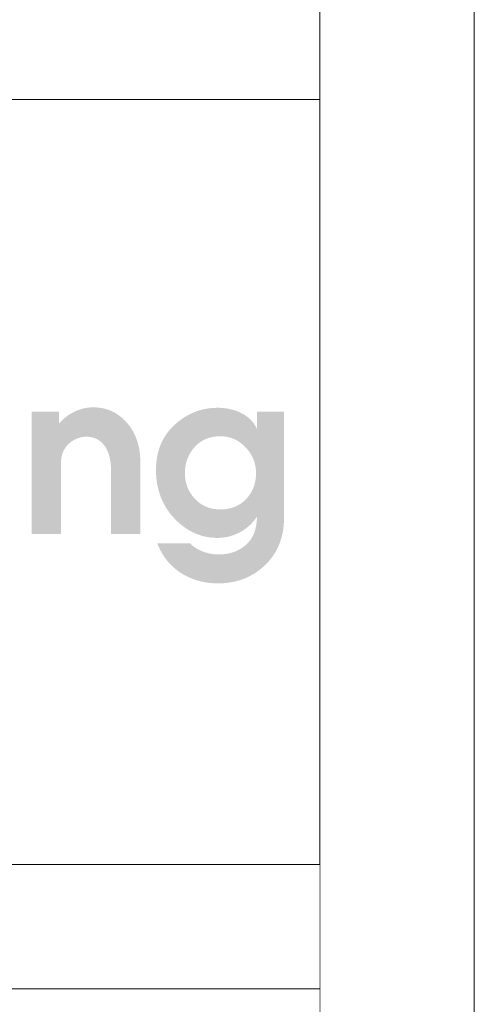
# Model space of a CAD drawing. Header units: millimetres. Extents: x 8949 to 18258, y -1077 to 30686.
# Tile 50 of 89: x 15369 to 15442, y 15353 to 15512. Entities that reach past the tile are written whole.
import ezdxf

# ---------------------------------------------------------------- set-up
doc = ezdxf.new("R2010")
doc.units = ezdxf.units.MM
doc.set_wipeout_variables(frame=1)
for name, color, linetype, lineweight in [('0A_OCIEPLENIE', 30, 'Continuous', 9), ('0A_TABELKA', 7, 'Continuous', 0), ('0Z_OPISY', 7, 'Continuous', 9)]:
    doc.layers.add(name, color=color, linetype=linetype, lineweight=lineweight)

# ---------------------------------------------------------------- blocks, each defined once
blk = doc.blocks.new('G$C46E6ED60')
at = {"true_color": 0x142354}
blk.add_hatch(color=179, dxfattribs=at).paths.add_polyline_path([(936.1, 64.16), (952.39, 64.16), (952.39, 56.88), (952.76, 57.28), (953.13, 57.68), (953.5, 58.06), (953.88, 58.44), (954.25, 58.81), (954.64, 59.17), (955.02, 59.53), (955.41, 59.87), (955.8, 60.21), (956.2, 60.53), (956.59, 60.85), (957, 61.16), (957.4, 61.47), (957.81, 61.76), (958.22, 62.04), (958.63, 62.32), (959.05, 62.59), (959.47, 62.85), (959.89, 63.1), (960.32, 63.34), (960.75, 63.58), (961.19, 63.8), (961.62, 64.02), (962.06, 64.23), (962.5, 64.43), (962.95, 64.62), (963.39, 64.8), (963.84, 64.98), (964.29, 65.14), (964.73, 65.3), (965.18, 65.45), (965.64, 65.59), (966.09, 65.72), (966.54, 65.85), (967, 65.96), (967.46, 66.07), (967.92, 66.17), (968.38, 66.25), (968.84, 66.33), (969.3, 66.41), (969.77, 66.47), (970.23, 66.53), (970.7, 66.57), (971.17, 66.61), (971.64, 66.64), (972.11, 66.66), (972.58, 66.67), (973.06, 66.68), (974.02, 66.66), (974.98, 66.62), (975.91, 66.54), (976.84, 66.44), (977.75, 66.3), (978.65, 66.14), (979.54, 65.95), (980.41, 65.72), (981.28, 65.47), (982.12, 65.18), (982.96, 64.87), (983.78, 64.52), (984.59, 64.15), (985.39, 63.75), (986.18, 63.31), (986.95, 62.85), (987.71, 62.36), (988.45, 61.83), (989.19, 61.28), (989.91, 60.7), (990.61, 60.08), (991.31, 59.44), (991.99, 58.77), (992.66, 58.06), (993.36, 57.28), (994.04, 56.48), (994.68, 55.66), (995.29, 54.82), (995.87, 53.95), (996.43, 53.07), (996.95, 52.17), (997.44, 51.25), (997.9, 50.31), (998.34, 49.35), (998.74, 48.37), (999.11, 47.37), (999.46, 46.35), (999.77, 45.31), (1000.06, 44.25), (1000.31, 43.17), (1000.53, 42.07), (1000.73, 40.95), (1000.89, 39.82), (1001.03, 38.66), (1001.13, 37.48), (1001.21, 36.28), (1001.25, 35.06), (1001.27, 33.83), (1001.27, -9.36), (983.65, -9.36), (983.65, 29.19), (983.64, 30.01), (983.61, 30.82), (983.58, 31.6), (983.52, 32.38), (983.45, 33.13), (983.36, 33.87), (983.26, 34.59), (983.15, 35.3), (983.01, 35.99), (982.86, 36.67), (982.7, 37.32), (982.52, 37.97), (982.33, 38.59), (982.12, 39.2), (981.89, 39.8), (981.65, 40.38), (981.39, 40.94), (981.12, 41.48), (980.83, 42.01), (980.52, 42.53), (980.2, 43.03), (979.87, 43.51), (979.52, 43.97), (979.15, 44.42), (978.82, 44.8), (978.47, 45.16), (978.12, 45.51), (977.76, 45.84), (977.4, 46.15), (977.02, 46.45), (976.64, 46.73), (976.25, 47), (975.85, 47.25), (975.45, 47.48), (975.03, 47.7), (974.61, 47.9), (974.18, 48.08), (973.75, 48.25), (973.3, 48.41), (972.85, 48.54), (972.39, 48.66), (971.92, 48.77), (971.45, 48.86), (970.96, 48.93), (970.47, 48.99), (969.97, 49.03), (969.46, 49.05), (968.95, 49.06), (968.44, 49.05), (967.94, 49.03), (967.45, 48.99), (966.96, 48.94), (966.48, 48.87), (966, 48.79), (965.53, 48.69), (965.06, 48.58), (964.59, 48.45), (964.14, 48.31), (963.68, 48.15), (963.24, 47.98), (962.79, 47.8), (962.36, 47.59), (961.93, 47.38), (961.5, 47.15), (961.08, 46.9), (960.66, 46.64), (960.25, 46.36), (959.85, 46.07), (959.45, 45.76), (959.06, 45.44), (958.67, 45.11), (958.28, 44.75), (957.91, 44.39), (957.55, 44.02), (957.21, 43.64), (956.89, 43.25), (956.58, 42.85), (956.28, 42.44), (956.01, 42.02), (955.74, 41.6), (955.5, 41.16), (955.27, 40.72), (955.05, 40.27), (954.86, 39.8), (954.67, 39.33), (954.51, 38.85), (954.35, 38.37), (954.22, 37.87), (954.1, 37.36), (954, 36.85), (953.91, 36.32), (953.84, 35.79), (953.78, 35.25), (953.74, 34.7), (953.72, 34.14), (953.71, 33.57), (953.71, -9.36), (936.1, -9.36)])
h = blk.add_hatch(color=179, dxfattribs=at)
h.paths.add_polyline_path([(1049.22, 5.48), (1050.06, 5.49), (1050.87, 5.53), (1051.68, 5.59), (1052.47, 5.67), (1053.24, 5.77), (1054, 5.9), (1054.75, 6.06), (1055.48, 6.23), (1056.2, 6.43), (1056.9, 6.66), (1057.59, 6.9), (1058.26, 7.17), (1058.92, 7.47), (1059.57, 7.79), (1060.2, 8.13), (1060.82, 8.49), (1061.42, 8.88), (1062.01, 9.29), (1062.59, 9.73), (1063.15, 10.18), (1063.7, 10.67), (1064.23, 11.17), (1064.74, 11.7), (1065.25, 12.25), (1065.69, 12.77), (1066.12, 13.29), (1066.52, 13.83), (1066.91, 14.37), (1067.28, 14.92), (1067.62, 15.48), (1067.95, 16.06), (1068.27, 16.64), (1068.56, 17.23), (1068.83, 17.83), (1069.09, 18.44), (1069.32, 19.06), (1069.54, 19.69), (1069.74, 20.33), (1069.91, 20.98), (1070.07, 21.64), (1070.22, 22.31), (1070.34, 22.99), (1070.44, 23.68), (1070.53, 24.38), (1070.59, 25.08), (1070.64, 25.8), (1070.67, 26.53), (1070.68, 27.26), (1070.67, 28), (1070.63, 28.73), (1070.58, 29.46), (1070.5, 30.17), (1070.4, 30.88), (1070.28, 31.58), (1070.14, 32.26), (1069.98, 32.95), (1069.79, 33.62), (1069.59, 34.29), (1069.36, 34.94), (1069.11, 35.59), (1068.83, 36.23), (1068.54, 36.87), (1068.22, 37.49), (1067.88, 38.11), (1067.52, 38.72), (1067.14, 39.32), (1066.74, 39.91), (1066.31, 40.49), (1065.87, 41.07), (1065.4, 41.64), (1064.91, 42.2), (1064.39, 42.75), (1063.86, 43.28), (1063.33, 43.8), (1062.78, 44.29), (1062.22, 44.76), (1061.66, 45.2), (1061.08, 45.63), (1060.5, 46.03), (1059.91, 46.4), (1059.31, 46.76), (1058.7, 47.09), (1058.08, 47.4), (1057.45, 47.68), (1056.82, 47.95), (1056.17, 48.19), (1055.52, 48.4), (1054.85, 48.6), (1054.18, 48.77), (1053.5, 48.92), (1052.81, 49.04), (1052.11, 49.15), (1051.4, 49.22), (1050.69, 49.28), (1049.96, 49.32), (1049.22, 49.33), (1048.41, 49.32), (1047.62, 49.28), (1046.83, 49.22), (1046.06, 49.14), (1045.3, 49.03), (1044.56, 48.9), (1043.83, 48.74), (1043.11, 48.56), (1042.41, 48.36), (1041.72, 48.13), (1041.04, 47.88), (1040.38, 47.6), (1039.73, 47.3), (1039.09, 46.98), (1038.47, 46.63), (1037.86, 46.26), (1037.26, 45.86), (1036.68, 45.44), (1036.11, 45), (1035.55, 44.53), (1035.01, 44.04), (1034.48, 43.52), (1033.97, 42.98), (1033.46, 42.42), (1033.02, 41.88), (1032.59, 41.33), (1032.19, 40.78), (1031.8, 40.22), (1031.43, 39.64), (1031.08, 39.06), (1030.75, 38.47), (1030.44, 37.87), (1030.15, 37.26), (1029.87, 36.64), (1029.62, 36.01), (1029.38, 35.37), (1029.17, 34.73), (1028.97, 34.07), (1028.79, 33.41), (1028.63, 32.73), (1028.49, 32.05), (1028.36, 31.35), (1028.26, 30.65), (1028.18, 29.94), (1028.11, 29.22), (1028.06, 28.49), (1028.04, 27.75), (1028.03, 27), (1028.04, 26.29), (1028.07, 25.58), (1028.12, 24.88), (1028.19, 24.18), (1028.28, 23.5), (1028.39, 22.82), (1028.53, 22.15), (1028.68, 21.49), (1028.85, 20.83), (1029.05, 20.18), (1029.26, 19.54), (1029.5, 18.91), (1029.75, 18.29), (1030.03, 17.67), (1030.33, 17.06), (1030.64, 16.46), (1030.98, 15.87), (1031.34, 15.28), (1031.72, 14.7), (1032.12, 14.13), (1032.54, 13.57), (1032.98, 13.01), (1033.44, 12.46), (1033.92, 11.92), (1034.41, 11.4), (1034.92, 10.89), (1035.44, 10.41), (1035.98, 9.95), (1036.52, 9.52), (1037.08, 9.1), (1037.65, 8.71), (1038.24, 8.34), (1038.83, 8), (1039.44, 7.67), (1040.06, 7.37), (1040.69, 7.09), (1041.33, 6.83), (1041.99, 6.6), (1042.66, 6.39), (1043.34, 6.2), (1044.03, 6.03), (1044.74, 5.88), (1045.46, 5.76), (1046.18, 5.66), (1046.93, 5.58), (1047.68, 5.53), (1048.45, 5.49)], is_closed=False)
h.paths.add_polyline_path([(1010.67, 29.12), (1010.69, 30.57), (1010.75, 32), (1010.86, 33.4), (1011.01, 34.77), (1011.2, 36.12), (1011.43, 37.45), (1011.7, 38.75), (1012.02, 40.02), (1012.38, 41.28), (1012.78, 42.5), (1013.23, 43.71), (1013.72, 44.89), (1014.25, 46.04), (1014.82, 47.17), (1015.43, 48.28), (1016.09, 49.36), (1016.79, 50.41), (1017.53, 51.44), (1018.31, 52.45), (1019.13, 53.44), (1020, 54.39), (1020.91, 55.33), (1021.86, 56.24), (1022.86, 57.12), (1023.76, 57.88), (1024.67, 58.61), (1025.6, 59.3), (1026.53, 59.96), (1027.48, 60.59), (1028.44, 61.19), (1029.41, 61.75), (1030.4, 62.29), (1031.39, 62.79), (1032.4, 63.25), (1033.42, 63.69), (1034.45, 64.09), (1035.49, 64.46), (1036.55, 64.8), (1037.62, 65.11), (1038.7, 65.38), (1039.79, 65.63), (1040.89, 65.84), (1042.01, 66.01), (1043.13, 66.16), (1044.27, 66.27), (1045.43, 66.35), (1046.59, 66.4), (1047.77, 66.42), (1048.43, 66.41), (1049.08, 66.39), (1049.73, 66.37), (1050.37, 66.33), (1051.01, 66.28), (1051.64, 66.21), (1052.26, 66.14), (1052.88, 66.06), (1053.49, 65.96), (1054.1, 65.85), (1054.7, 65.73), (1055.3, 65.6), (1055.89, 65.46), (1056.48, 65.31), (1057.05, 65.15), (1057.63, 64.97), (1058.19, 64.79), (1058.76, 64.59), (1059.31, 64.38), (1059.86, 64.16), (1060.41, 63.93), (1060.94, 63.69), (1061.48, 63.43), (1062, 63.17), (1062.52, 62.89), (1063.03, 62.61), (1063.52, 62.31), (1064.01, 62.01), (1064.48, 61.69), (1064.94, 61.37), (1065.39, 61.03), (1065.82, 60.69), (1066.25, 60.33), (1066.66, 59.97), (1067.06, 59.6), (1067.45, 59.21), (1067.83, 58.82), (1068.19, 58.41), (1068.55, 58), (1068.89, 57.58), (1069.22, 57.14), (1069.54, 56.7), (1069.85, 56.25), (1070.14, 55.78), (1070.43, 55.31), (1070.7, 54.83), (1070.96, 54.33), (1071.21, 53.83), (1071.21, 64.17), (1087.5, 64.17), (1087.5, 0.72), (1087.48, -0.81), (1087.42, -2.3), (1087.31, -3.78), (1087.16, -5.22), (1086.97, -6.64), (1086.73, -8.04), (1086.46, -9.41), (1086.14, -10.75), (1085.77, -12.07), (1085.37, -13.37), (1084.92, -14.64), (1084.43, -15.88), (1083.89, -17.1), (1083.31, -18.29), (1082.69, -19.46), (1082.03, -20.6), (1081.32, -21.72), (1080.57, -22.81), (1079.78, -23.87), (1078.95, -24.92), (1078.07, -25.93), (1077.15, -26.92), (1076.19, -27.89), (1075.18, -28.83), (1074.23, -29.65), (1073.27, -30.44), (1072.29, -31.19), (1071.3, -31.9), (1070.28, -32.59), (1069.25, -33.23), (1068.21, -33.84), (1067.15, -34.42), (1066.07, -34.96), (1064.97, -35.47), (1063.86, -35.94), (1062.73, -36.38), (1061.59, -36.78), (1060.42, -37.15), (1059.25, -37.48), (1058.05, -37.78), (1056.84, -38.04), (1055.61, -38.27), (1054.37, -38.46), (1053.11, -38.62), (1051.83, -38.74), (1050.54, -38.83), (1049.23, -38.88), (1047.9, -38.9), (1046.89, -38.89), (1045.88, -38.86), (1044.89, -38.81), (1043.91, -38.73), (1042.93, -38.64), (1041.97, -38.53), (1041.01, -38.39), (1040.06, -38.24), (1039.13, -38.06), (1038.2, -37.87), (1037.28, -37.65), (1036.37, -37.42), (1035.47, -37.16), (1034.58, -36.88), (1033.69, -36.58), (1032.82, -36.26), (1031.96, -35.92), (1031.1, -35.56), (1030.26, -35.18), (1029.42, -34.78), (1028.59, -34.36), (1027.78, -33.92), (1026.97, -33.46), (1026.17, -32.97), (1025.32, -32.42), (1024.49, -31.86), (1023.68, -31.28), (1022.89, -30.68), (1022.13, -30.06), (1021.38, -29.42), (1020.65, -28.77), (1019.95, -28.09), (1019.26, -27.4), (1018.6, -26.7), (1017.96, -25.97), (1017.33, -25.23), (1016.73, -24.47), (1016.15, -23.69), (1015.59, -22.89), (1015.05, -22.08), (1014.53, -21.25), (1014.03, -20.4), (1013.55, -19.53), (1013.09, -18.64), (1012.66, -17.74), (1012.24, -16.82), (1011.84, -15.88), (1011.47, -14.92), (1031.33, -14.92), (1031.51, -15.15), (1031.71, -15.37), (1031.91, -15.59), (1032.12, -15.81), (1032.33, -16.02), (1032.56, -16.24), (1032.8, -16.45), (1033.05, -16.65), (1033.3, -16.86), (1033.57, -17.06), (1033.85, -17.26), (1034.13, -17.45), (1034.43, -17.65), (1034.73, -17.84), (1035.04, -18.02), (1035.37, -18.21), (1035.7, -18.39), (1036.04, -18.57), (1036.39, -18.75), (1036.75, -18.92), (1037.12, -19.09), (1037.5, -19.26), (1037.89, -19.43), (1038.29, -19.59), (1038.69, -19.75), (1039.1, -19.91), (1039.5, -20.05), (1039.91, -20.19), (1040.31, -20.32), (1040.72, -20.45), (1041.13, -20.56), (1041.54, -20.68), (1041.95, -20.78), (1042.36, -20.88), (1042.77, -20.97), (1043.18, -21.05), (1043.59, -21.13), (1044, -21.2), (1044.41, -21.27), (1044.83, -21.32), (1045.24, -21.37), (1045.65, -21.42), (1046.07, -21.46), (1046.49, -21.49), (1046.9, -21.51), (1047.32, -21.53), (1047.74, -21.54), (1048.16, -21.54), (1048.94, -21.53), (1049.71, -21.5), (1050.46, -21.46), (1051.21, -21.4), (1051.94, -21.32), (1052.67, -21.23), (1053.38, -21.11), (1054.08, -20.98), (1054.77, -20.83), (1055.45, -20.67), (1056.11, -20.48), (1056.77, -20.28), (1057.42, -20.06), (1058.05, -19.83), (1058.67, -19.58), (1059.29, -19.31), (1059.89, -19.02), (1060.48, -18.71), (1061.06, -18.39), (1061.63, -18.05), (1062.18, -17.69), (1062.73, -17.32), (1063.27, -16.92), (1063.79, -16.51), (1064.4, -16.01), (1064.98, -15.48), (1065.53, -14.94), (1066.06, -14.37), (1066.56, -13.79), (1067.04, -13.19), (1067.49, -12.56), (1067.91, -11.92), (1068.31, -11.26), (1068.69, -10.58), (1069.03, -9.88), (1069.36, -9.16), (1069.65, -8.42), (1069.92, -7.67), (1070.17, -6.89), (1070.39, -6.09), (1070.58, -5.28), (1070.75, -4.44), (1070.89, -3.59), (1071, -2.71), (1071.09, -1.82), (1071.16, -0.91), (1071.2, 0.03), (1071.21, 0.98), (1070.84, 0.46), (1070.47, -0.05), (1070.09, -0.55), (1069.7, -1.03), (1069.31, -1.51), (1068.91, -1.97), (1068.51, -2.43), (1068.09, -2.87), (1067.68, -3.3), (1067.25, -3.72), (1066.82, -4.13), (1066.38, -4.53), (1065.94, -4.92), (1065.48, -5.29), (1065.03, -5.66), (1064.56, -6.02), (1064.09, -6.36), (1063.61, -6.69), (1063.13, -7.02), (1062.64, -7.33), (1062.14, -7.63), (1061.64, -7.92), (1061.13, -8.2), (1060.61, -8.47), (1060.09, -8.72), (1059.57, -8.97), (1059.05, -9.2), (1058.52, -9.43), (1057.99, -9.64), (1057.46, -9.84), (1056.92, -10.03), (1056.39, -10.21), (1055.85, -10.38), (1055.31, -10.54), (1054.76, -10.69), (1054.22, -10.82), (1053.67, -10.95), (1053.12, -11.06), (1052.57, -11.17), (1052.01, -11.26), (1051.46, -11.34), (1050.9, -11.41), (1050.34, -11.47), (1049.77, -11.52), (1049.21, -11.56), (1048.64, -11.59), (1048.07, -11.6), (1047.5, -11.61), (1046.31, -11.59), (1045.14, -11.53), (1043.97, -11.44), (1042.82, -11.3), (1041.68, -11.13), (1040.56, -10.92), (1039.44, -10.67), (1038.34, -10.39), (1037.25, -10.06), (1036.17, -9.7), (1035.11, -9.3), (1034.05, -8.86), (1033.01, -8.38), (1031.98, -7.86), (1030.96, -7.31), (1029.95, -6.72), (1028.96, -6.08), (1027.97, -5.41), (1027, -4.71), (1026.04, -3.96), (1025.1, -3.18), (1024.16, -2.35), (1023.24, -1.49), (1022.33, -0.59), (1021.38, 0.4), (1020.46, 1.42), (1019.59, 2.45), (1018.76, 3.51), (1017.97, 4.59), (1017.22, 5.69), (1016.52, 6.81), (1015.85, 7.96), (1015.22, 9.12), (1014.63, 10.31), (1014.09, 11.51), (1013.58, 12.74), (1013.12, 13.99), (1012.69, 15.26), (1012.31, 16.55), (1011.96, 17.86), (1011.66, 19.2), (1011.39, 20.55), (1011.17, 21.93), (1010.99, 23.32), (1010.85, 24.74), (1010.75, 26.18), (1010.69, 27.64)], is_closed=False)

msp = doc.modelspace()

# ---------------------------------------------------------------- linework, layer by layer
at = {"layer": '0A_TABELKA'}
msp.add_line((15095.7, 15499.53), (15417.45, 15499.53), dxfattribs=at)
msp.add_line((15095.7, 15499.53), (15417.45, 15499.53), dxfattribs=at)
msp.add_line((15095.7, 15499.53), (15417.45, 15499.53), dxfattribs=at)
at = {"layer": '0Z_OPISY'}
for points in [[(12242.45, 14702.47), (15442.45, 14702.47), (15442.45, 16802.47), (12242.45, 16802.47)], [(12267.45, 14727.47), (15417.45, 14727.47), (15417.45, 16777.47), (12267.45, 16777.47)]]:
    msp.add_lwpolyline(points, close=True, dxfattribs=at)

# ---------------------------------------------------------------- block references
at = {"layer": '0A_OCIEPLENIE', "xscale": 0.2695, "yscale": 0.2695, "zscale": 0.2695}
msp.add_blockref('G$C46E6ED60', (15118.61, 15431.8), dxfattribs=at)

# ---------------------------------------------------------------- next in the draw order: wipeouts: each hides what was drawn before it
msp.add_wipeout([(15095.7, 14727.47), (15095.7, 15375.86), (15417.45, 15375.86), (15417.45, 14727.47)]).dxf.layer = '0A_TABELKA'

# ---------------------------------------------------------------- next in the draw order: linework, layer by layer
at = {"layer": '0A_TABELKA'}
for p, q in [((15095.7, 15375.86), (15417.45, 15375.86)), ((15095.7, 15375.86), (15417.45, 15375.86)), ((15095.7, 15375.86), (15417.45, 15375.86)), ((15095.7, 15375.86), (15417.45, 15375.86)), ((15095.7, 15375.86), (15417.45, 15375.86)), ((15095.7, 15375.86), (15417.45, 15375.86)), ((15095.7, 15355.75), (15417.45, 15355.75)), ((15095.7, 15355.75), (15417.45, 15355.75))]:
    msp.add_line(p, q, dxfattribs=at)
msp.add_lwpolyline([(15095.7, 15499.53), (15417.45, 15499.53), (15417.45, 15375.86), (15095.7, 15375.86)], close=True, dxfattribs=at)

doc.saveas('drawing.dxf')
